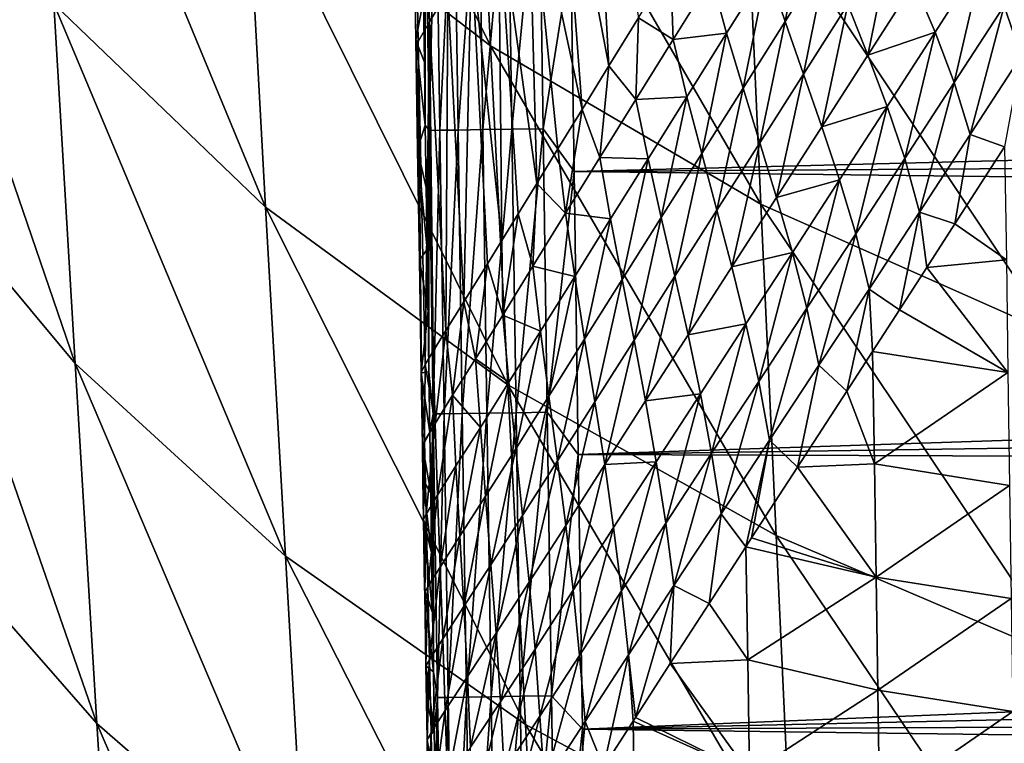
# Model space of a CAD drawing. Header units: metres. Extents: x -26 to 26, y -119 to 32.
# Tile 110 of 208: x -17.67 to -12.96, y -54.13 to -50.67. Entities that reach past the tile are written whole.
import ezdxf

# ---------------------------------------------------------------- set-up
doc = ezdxf.new("R2010")
doc.units = ezdxf.units.M
doc.layers.add('solid_13_411_041_XXX', color=7, linetype='CONTINUOUS')

msp = doc.modelspace()

# ---------------------------------------------------------------- linework, layer by layer
at = {"layer": 'solid_13_411_041_XXX'}
for points in [[(18.75638, -47.877621, 104.899536), (-18.756439, -47.877621, 104.899536), (-17.733347, -65.649178, 104.899536)], [(18.384905, -54.359974, 104.899536), (18.75638, -47.877621, 104.899536), (-17.733347, -65.649178, 104.899536)], [(-16.675396, -48.23801, 78.532837), (-15.498769, -49.175922, 77.430298), (-15.41819, -50.795116, 77.55014)], [(-16.585703, -49.900616, 78.673622), (-16.675396, -48.23801, 78.532837), (-15.41819, -50.795116, 77.55014)], [(-17.60659, -48.878513, 79.887756), (-16.585703, -49.900616, 78.673622), (-16.493607, -51.567062, 78.779808)], [(-17.507013, -50.595352, 80.010582), (-17.60659, -48.878513, 79.887756), (-16.493607, -51.567062, 78.779808)], [(-15.791912, -49.221897, 141.70694), (-15.750646, -49.14539, 141.338669), (-15.71005, -50.680752, 141.2836)], [(-15.750646, -49.14539, 141.338669), (-15.621737, -50.533665, 140.912949), (-15.71005, -50.680752, 141.2836)], [(-15.498769, -49.175922, 77.430298), (-14.194776, -49.970371, 76.421173), (-14.124557, -51.55286, 76.521469)], [(-15.41819, -50.795116, 77.55014), (-15.498769, -49.175922, 77.430298), (-14.124557, -51.55286, 76.521469)], [(-15.791912, -49.221897, 141.70694), (-15.71005, -50.680752, 141.2836), (-15.763786, -50.775551, 141.682388)], [(-15.791912, -49.221897, 141.70694), (-15.763786, -50.775551, 141.682388), (-15.774776, -50.769222, 142.098389)], [(-15.791912, -49.221897, 141.70694), (-15.774776, -50.769222, 142.098389), (-15.78465, -50.130581, 142.094437)], [(-15.089134, -49.638374, 139.73349), (-14.933576, -49.376595, 139.499359), (-14.851913, -50.890995, 139.564499)], [(-14.933576, -49.376595, 139.499359), (-14.710638, -50.661274, 139.399719), (-14.851913, -50.890995, 139.564499)], [(-18.360746, -49.522434, 81.327354), (-17.507013, -50.595352, 80.010582), (-17.404919, -52.314991, 80.101097)], [(-18.253195, -51.298214, 81.429878), (-18.360746, -49.522434, 81.327354), (-17.404919, -52.314991, 80.101097)], [(-15.238471, -49.890137, 139.988815), (-15.089134, -49.638374, 139.73349), (-14.980403, -51.100266, 139.730911)], [(-15.089134, -49.638374, 139.73349), (-14.851913, -50.890995, 139.564499), (-14.980403, -51.100266, 139.730911)], [(-15.731405, -49.844509, 144.590973), (-15.738689, -50.572865, 144.444748), (-15.734316, -50.874599, 144.444687)], [(-15.731405, -49.844509, 144.590973), (-15.734316, -50.874599, 144.444687), (-15.729953, -51.174503, 144.444626)], [(-15.679715, -49.843761, 144.738983), (-15.731405, -49.844509, 144.590973), (-15.711864, -51.200436, 144.590759)], [(-15.711864, -51.200436, 144.590759), (-15.731405, -49.844509, 144.590973), (-15.729953, -51.174503, 144.444626)], [(-15.66022, -51.199677, 144.738846), (-15.679715, -49.843761, 144.738983), (-15.711864, -51.200436, 144.590759)], [(-15.592795, -49.842506, 144.876938), (-15.679715, -49.843761, 144.738983), (-15.66022, -51.199677, 144.738846)], [(-15.573318, -51.198399, 144.876892), (-15.592795, -49.842506, 144.876938), (-15.66022, -51.199677, 144.738846)], [(-15.474888, -49.840805, 144.992722), (-15.592795, -49.842506, 144.876938), (-15.573318, -51.198399, 144.876892)], [(-15.455397, -51.196671, 144.992752), (-15.474888, -49.840805, 144.992722), (-15.573318, -51.198399, 144.876892)], [(-15.3354, -49.838795, 145.077118), (-15.474888, -49.840805, 144.992722), (-15.455397, -51.196671, 144.992752)], [(-15.315874, -51.194626, 145.077194), (-15.3354, -49.838795, 145.077118), (-15.455397, -51.196671, 144.992752)], [(-15.186529, -49.836647, 145.126099), (-15.3354, -49.838795, 145.077118), (-15.315874, -51.194626, 145.077194)], [(-15.166959, -51.192444, 145.126205), (-15.186529, -49.836647, 145.126099), (-15.315874, -51.194626, 145.077194)], [(-15.033328, -50.359177, 145.141266), (-15.186529, -49.836647, 145.126099), (-15.166959, -51.192444, 145.126205)], [(-16.585703, -49.900616, 78.673622), (-15.41819, -50.795116, 77.55014), (-15.335425, -52.417484, 77.640396)], [(-16.493607, -51.567062, 78.779808), (-16.585703, -49.900616, 78.673622), (-15.335425, -52.417484, 77.640396)], [(-15.379388, -50.12822, 140.268005), (-15.238471, -49.890137, 139.988815), (-15.197077, -51.454136, 140.057785)], [(-15.238471, -49.890137, 139.988815), (-15.095559, -51.288189, 139.896286), (-15.197077, -51.454136, 140.057785)], [(-15.238471, -49.890137, 139.988815), (-14.980403, -51.100266, 139.730911), (-15.095559, -51.288189, 139.896286)], [(-14.194776, -49.970371, 76.421173), (-12.789546, -50.620571, 75.50901), (-12.730134, -52.173115, 75.591331)], [(-14.124557, -51.55286, 76.521469), (-14.194776, -49.970371, 76.421173), (-12.730134, -52.173115, 75.591331)], [(-15.738689, -50.572865, 144.444748), (-15.78465, -50.130581, 142.094437), (-15.774776, -50.769222, 142.098389)], [(-15.508829, -50.346027, 140.574692), (-15.379388, -50.12822, 140.268005), (-15.364004, -51.7267, 140.366623)], [(-15.379388, -50.12822, 140.268005), (-15.286006, -51.599545, 140.214417), (-15.364004, -51.7267, 140.366623)], [(-15.379388, -50.12822, 140.268005), (-15.197077, -51.454136, 140.057785), (-15.286006, -51.599545, 140.214417)], [(-14.008716, -50.679184, 138.934052), (-14.094708, -50.426048, 138.942459), (-13.898142, -50.11087, 138.814804)], [(-13.804644, -50.354946, 138.812027), (-14.008716, -50.679184, 138.934052), (-13.898142, -50.11087, 138.814804)], [(-12.880159, -50.845135, 138.646942), (-12.962214, -50.604641, 138.646133), (-12.723348, -50.236423, 138.604965)], [(-13.613269, -50.840614, 138.803528), (-13.708691, -50.597595, 138.80864), (-13.495014, -50.260212, 138.708435)], [(-13.391828, -50.494202, 138.709915), (-13.613269, -50.840614, 138.803528), (-13.495014, -50.260212, 138.708435)], [(-15.621737, -50.533665, 140.912949), (-15.508829, -50.346027, 140.574692), (-15.54614, -52.020317, 140.80571)], [(-15.508829, -50.346027, 140.574692), (-15.432696, -51.83807, 140.515411), (-15.54614, -52.020317, 140.80571)], [(-15.508829, -50.346027, 140.574692), (-15.364004, -51.7267, 140.366623), (-15.432696, -51.83807, 140.515411)], [(-15.018275, -51.397316, 145.141357), (-15.033328, -50.359177, 145.141266), (-15.166959, -51.192444, 145.126205)], [(15.029371, -50.635033, 145.141296), (-15.033328, -50.359177, 145.141266), (-15.018275, -51.397316, 145.141357)], [(-13.920486, -50.931004, 138.925064), (-14.008716, -50.679184, 138.934052), (-13.804644, -50.354946, 138.812027)], [(-13.708691, -50.597595, 138.80864), (-13.920486, -50.931004, 138.925064), (-13.804644, -50.354946, 138.812027)], [(-13.061317, -50.372555, 138.640427), (-13.291948, -50.730488, 138.709152), (-13.391828, -50.494202, 138.709915)], [(-13.199803, -50.970966, 138.706116), (-13.291948, -50.730488, 138.709152), (-13.061317, -50.372555, 138.640427)], [(-12.962214, -50.604641, 138.646133), (-13.199803, -50.970966, 138.706116), (-13.061317, -50.372555, 138.640427)], [(-14.544567, -50.765316, 139.266296), (-14.710638, -50.661274, 139.399719), (-14.556753, -50.411308, 139.238495)], [(-14.361716, -50.470894, 139.100677), (-14.544567, -50.765316, 139.266296), (-14.556753, -50.411308, 139.238495)], [(-14.094708, -50.426048, 138.942459), (-14.288659, -50.735973, 139.086365), (-14.361716, -50.470894, 139.100677)], [(-14.210268, -50.998348, 139.073013), (-14.288659, -50.735973, 139.086365), (-14.094708, -50.426048, 138.942459)], [(-14.008716, -50.679184, 138.934052), (-14.210268, -50.998348, 139.073013), (-14.094708, -50.426048, 138.942459)], [(-14.288659, -50.735973, 139.086365), (-14.544567, -50.765316, 139.266296), (-14.361716, -50.470894, 139.100677)], [(-13.291948, -50.730488, 138.709152), (-13.613269, -50.840614, 138.803528), (-13.391828, -50.494202, 138.709915)], [(-15.734316, -50.874599, 144.444687), (-15.738689, -50.572865, 144.444748), (-15.774776, -50.769222, 142.098389)], [(-15.71005, -50.680752, 141.2836), (-15.621737, -50.533665, 140.912949), (-15.631585, -52.156803, 141.087616)], [(-15.621737, -50.533665, 140.912949), (-15.54614, -52.020317, 140.80571), (-15.631585, -52.156803, 141.087616)], [(-17.507013, -50.595352, 80.010582), (-16.493607, -51.567062, 78.779808), (-16.3992, -53.235859, 78.858353)], [(-17.404919, -52.314991, 80.101097), (-17.507013, -50.595352, 80.010582), (-16.3992, -53.235859, 78.858353)], [(-13.832913, -51.183163, 138.9142), (-13.920486, -50.931004, 138.925064), (-13.708691, -50.597595, 138.80864)], [(-13.613269, -50.840614, 138.803528), (-13.832913, -51.183163, 138.9142), (-13.708691, -50.597595, 138.80864)], [(-13.123795, -51.219185, 138.700058), (-13.199803, -50.970966, 138.706116), (-12.962214, -50.604641, 138.646133)], [(-12.880159, -50.845135, 138.646942), (-13.123795, -51.219185, 138.700058), (-12.962214, -50.604641, 138.646133)], [(15.029371, -50.635033, 145.141296), (-15.018275, -51.397316, 145.141357), (15.021184, -51.199444, 145.141342)], [(-14.722521, -51.052113, 139.449615), (-14.851913, -50.890995, 139.564499), (-14.710638, -50.661274, 139.399719)], [(-14.544567, -50.765316, 139.266296), (-14.722521, -51.052113, 139.449615), (-14.710638, -50.661274, 139.399719)], [(-15.763786, -50.775551, 141.682388), (-15.71005, -50.680752, 141.2836), (-15.730282, -52.320412, 141.624222)], [(-15.71005, -50.680752, 141.2836), (-15.692208, -52.255589, 141.361328), (-15.730282, -52.320412, 141.624222)], [(-15.71005, -50.680752, 141.2836), (-15.631585, -52.156803, 141.087616), (-15.692208, -52.255589, 141.361328)], [(-14.129865, -51.259514, 139.059113), (-14.210268, -50.998348, 139.073013), (-14.008716, -50.679184, 138.934052)], [(-13.920486, -50.931004, 138.925064), (-14.129865, -51.259514, 139.059113), (-14.008716, -50.679184, 138.934052)], [(-14.288659, -50.735973, 139.086365), (-14.478845, -51.039516, 139.247772), (-14.544567, -50.765316, 139.266296)], [(-14.408134, -51.311256, 139.230164), (-14.478845, -51.039516, 139.247772), (-14.288659, -50.735973, 139.086365)], [(-14.210268, -50.998348, 139.073013), (-14.408134, -51.311256, 139.230164), (-14.288659, -50.735973, 139.086365)], [(-13.291948, -50.730488, 138.709152), (-13.521158, -51.085777, 138.795334), (-13.613269, -50.840614, 138.803528)], [(-13.436336, -51.334835, 138.784485), (-13.521158, -51.085777, 138.795334), (-13.291948, -50.730488, 138.709152)], [(-13.199803, -50.970966, 138.706116), (-13.436336, -51.334835, 138.784485), (-13.291948, -50.730488, 138.709152)], [(-15.766653, -51.29105, 142.101425), (-15.774776, -50.769222, 142.098389), (-15.763786, -50.775551, 141.682388)], [(-15.729953, -51.174503, 144.444626), (-15.774776, -50.769222, 142.098389), (-15.766653, -51.29105, 142.101425)], [(-15.729953, -51.174503, 144.444626), (-15.734316, -50.874599, 144.444687), (-15.774776, -50.769222, 142.098389)], [(-15.758348, -51.821362, 142.104385), (-15.766653, -51.29105, 142.101425), (-15.763786, -50.775551, 141.682388)], [(-15.763786, -50.775551, 141.682388), (-15.748419, -52.35429, 141.87381), (-15.749615, -52.360111, 142.107437)], [(-15.758348, -51.821362, 142.104385), (-15.763786, -50.775551, 141.682388), (-15.749615, -52.360111, 142.107437)], [(-15.763786, -50.775551, 141.682388), (-15.730282, -52.320412, 141.624222), (-15.748419, -52.35429, 141.87381)], [(-15.41819, -50.795116, 77.55014), (-14.124557, -51.55286, 76.521469), (-14.052374, -53.137932, 76.596695)], [(-15.335425, -52.417484, 77.640396), (-15.41819, -50.795116, 77.55014), (-14.052374, -53.137932, 76.596695)], [(-14.478845, -51.039516, 139.247772), (-14.722521, -51.052113, 139.449615), (-14.544567, -50.765316, 139.266296)], [(-13.521158, -51.085777, 138.795334), (-13.832913, -51.183163, 138.9142), (-13.613269, -50.840614, 138.803528)], [(-12.880159, -50.845135, 138.646942), (-12.959301, -51.279327, 138.667328), (-13.123795, -51.219185, 138.700058)], [(-14.894561, -51.329895, 139.651566), (-14.980403, -51.100266, 139.730911), (-14.851913, -50.890995, 139.564499)], [(-14.722521, -51.052113, 139.449615), (-14.894561, -51.329895, 139.651566), (-14.851913, -50.890995, 139.564499)], [(-14.050268, -51.520988, 139.043274), (-14.129865, -51.259514, 139.059113), (-13.920486, -50.931004, 138.925064)], [(-13.832913, -51.183163, 138.9142), (-14.050268, -51.520988, 139.043274), (-13.920486, -50.931004, 138.925064)], [(-14.335628, -51.581898, 139.212036), (-14.408134, -51.311256, 139.230164), (-14.210268, -50.998348, 139.073013)], [(-14.129865, -51.259514, 139.059113), (-14.335628, -51.581898, 139.212036), (-14.210268, -50.998348, 139.073013)], [(-13.366454, -51.591, 138.772415), (-13.436336, -51.334835, 138.784485), (-13.199803, -50.970966, 138.706116)], [(-13.123795, -51.219185, 138.700058), (-13.366454, -51.591, 138.772415), (-13.199803, -50.970966, 138.706116)], [(-14.478845, -51.039516, 139.247772), (-14.664143, -51.33551, 139.427643), (-14.722521, -51.052113, 139.449615)], [(-14.60115, -51.616699, 139.406494), (-14.664143, -51.33551, 139.427643), (-14.478845, -51.039516, 139.247772)], [(-14.408134, -51.311256, 139.230164), (-14.60115, -51.616699, 139.406494), (-14.478845, -51.039516, 139.247772)], [(-14.664143, -51.33551, 139.427643), (-14.894561, -51.329895, 139.651566), (-14.722521, -51.052113, 139.449615)], [(-13.521158, -51.085777, 138.795334), (-13.748781, -51.437309, 138.899582), (-13.832913, -51.183163, 138.9142)], [(-13.67156, -51.695049, 138.882095), (-13.748781, -51.437309, 138.899582), (-13.521158, -51.085777, 138.795334)], [(-13.436336, -51.334835, 138.784485), (-13.67156, -51.695049, 138.882095), (-13.521158, -51.085777, 138.795334)], [(-15.059315, -51.596657, 139.873535), (-15.095559, -51.288189, 139.896286), (-14.980403, -51.100266, 139.730911)], [(-14.894561, -51.329895, 139.651566), (-15.059315, -51.596657, 139.873535), (-14.980403, -51.100266, 139.730911)], [(-15.725601, -51.472572, 144.44458), (-15.729953, -51.174503, 144.444626), (-15.766653, -51.29105, 142.101425)], [(-15.711864, -51.200436, 144.590759), (-15.729953, -51.174503, 144.444626), (-15.725601, -51.472572, 144.44458)], [(-13.748781, -51.437309, 138.899582), (-14.050268, -51.520988, 139.043274), (-13.832913, -51.183163, 138.9142)], [(-15.711864, -51.200436, 144.590759), (-15.725601, -51.472572, 144.44458), (-15.721263, -51.768764, 144.444519)], [(-15.711864, -51.200436, 144.590759), (-15.721263, -51.768764, 144.444519), (-15.716937, -52.062981, 144.444458)], [(-15.711864, -51.200436, 144.590759), (-15.716937, -52.062981, 144.444458), (-15.712626, -52.355255, 144.444397)], [(-15.692011, -52.556351, 144.590546), (-15.711864, -51.200436, 144.590759), (-15.712626, -52.355255, 144.444397)], [(-15.66022, -51.199677, 144.738846), (-15.711864, -51.200436, 144.590759), (-15.692011, -52.556351, 144.590546)], [(-15.640414, -52.555576, 144.738708), (-15.66022, -51.199677, 144.738846), (-15.692011, -52.556351, 144.590546)], [(-15.573318, -51.198399, 144.876892), (-15.66022, -51.199677, 144.738846), (-15.640414, -52.555576, 144.738708)], [(-15.553529, -52.554276, 144.876831), (-15.573318, -51.198399, 144.876892), (-15.640414, -52.555576, 144.738708)], [(-15.455397, -51.196671, 144.992752), (-15.573318, -51.198399, 144.876892), (-15.553529, -52.554276, 144.876831)], [(-15.435595, -52.552521, 144.992767), (-15.455397, -51.196671, 144.992752), (-15.553529, -52.554276, 144.876831)], [(-15.315874, -51.194626, 145.077194), (-15.455397, -51.196671, 144.992752), (-15.435595, -52.552521, 144.992767)], [(-15.296036, -52.550446, 145.077271), (-15.315874, -51.194626, 145.077194), (-15.435595, -52.552521, 144.992767)], [(-15.166959, -51.192444, 145.126205), (-15.315874, -51.194626, 145.077194), (-15.296036, -52.550446, 145.077271)], [(-15.147075, -52.548233, 145.126312), (-15.166959, -51.192444, 145.126205), (-15.296036, -52.550446, 145.077271)], [(-15.018275, -51.397316, 145.141357), (-15.166959, -51.192444, 145.126205), (-15.147075, -52.548233, 145.126312)], [(15.021184, -51.199444, 145.141342), (-15.018275, -51.397316, 145.141357), (15.013033, -51.757877, 145.141388)], [(-13.123795, -51.219185, 138.700058), (-13.197052, -51.6478, 138.724823), (-13.366454, -51.591, 138.772415)], [(-13.123795, -51.219185, 138.700058), (-12.959301, -51.279327, 138.667328), (-13.197052, -51.6478, 138.724823)], [(-14.264084, -51.852821, 139.19194), (-14.335628, -51.581898, 139.212036), (-14.129865, -51.259514, 139.059113)], [(-14.050268, -51.520988, 139.043274), (-14.264084, -51.852821, 139.19194), (-14.129865, -51.259514, 139.059113)], [(-13.197052, -51.6478, 138.724823), (-12.959301, -51.279327, 138.667328), (-12.950916, -51.818615, 138.672028)], [(-18.253195, -51.298214, 81.429878), (-17.404919, -52.314991, 80.101097), (-17.300348, -54.036087, 80.166267)], [(-18.142962, -53.075706, 81.502831), (-18.253195, -51.298214, 81.429878), (-17.300348, -54.036087, 80.166267)], [(-15.721263, -51.768764, 144.444519), (-15.766653, -51.29105, 142.101425), (-15.758348, -51.821362, 142.104385)], [(-15.721263, -51.768764, 144.444519), (-15.725601, -51.472572, 144.44458), (-15.766653, -51.29105, 142.101425)], [(-15.059315, -51.596657, 139.873535), (-15.197077, -51.454136, 140.057785), (-15.095559, -51.288189, 139.896286)], [(-14.843522, -51.622581, 139.627014), (-15.059315, -51.596657, 139.873535), (-14.894561, -51.329895, 139.651566)], [(-14.664143, -51.33551, 139.427643), (-14.843522, -51.622581, 139.627014), (-14.894561, -51.329895, 139.651566)], [(-14.53657, -51.8969, 139.384872), (-14.60115, -51.616699, 139.406494), (-14.408134, -51.311256, 139.230164)], [(-14.335628, -51.581898, 139.212036), (-14.53657, -51.8969, 139.384872), (-14.408134, -51.311256, 139.230164)], [(-14.788278, -51.913307, 139.603149), (-14.843522, -51.622581, 139.627014), (-14.664143, -51.33551, 139.427643)], [(-14.60115, -51.616699, 139.406494), (-14.788278, -51.913307, 139.603149), (-14.664143, -51.33551, 139.427643)], [(-13.607817, -51.959286, 138.864914), (-13.67156, -51.695049, 138.882095), (-13.436336, -51.334835, 138.784485)], [(-13.366454, -51.591, 138.772415), (-13.607817, -51.959286, 138.864914), (-13.436336, -51.334835, 138.784485)], [(-14.998388, -52.749317, 145.141464), (-15.018275, -51.397316, 145.141357), (-15.147075, -52.548233, 145.126312)], [(15.013033, -51.757877, 145.141388), (-15.018275, -51.397316, 145.141357), (-14.998388, -52.749317, 145.141464)], [(-15.215038, -51.849461, 140.117355), (-15.286006, -51.599545, 140.214417), (-15.197077, -51.454136, 140.057785)], [(-15.059315, -51.596657, 139.873535), (-15.215038, -51.849461, 140.117355), (-15.197077, -51.454136, 140.057785)], [(-13.748781, -51.437309, 138.899582), (-13.974341, -51.784286, 139.023178), (-14.050268, -51.520988, 139.043274)], [(-13.905003, -52.050869, 139.000092), (-13.974341, -51.784286, 139.023178), (-13.748781, -51.437309, 138.899582)], [(-13.67156, -51.695049, 138.882095), (-13.905003, -52.050869, 139.000092), (-13.748781, -51.437309, 138.899582)], [(-13.974341, -51.784286, 139.023178), (-14.264084, -51.852821, 139.19194), (-14.050268, -51.520988, 139.043274)], [(-14.124557, -51.55286, 76.521469), (-12.730134, -52.173115, 75.591331), (-12.668973, -53.727699, 75.652626)], [(-14.052374, -53.137932, 76.596695), (-14.124557, -51.55286, 76.521469), (-12.668973, -53.727699, 75.652626)], [(-16.493607, -51.567062, 78.779808), (-15.335425, -52.417484, 77.640396), (-15.250561, -54.041801, 77.707268)], [(-16.3992, -53.235859, 78.858353), (-16.493607, -51.567062, 78.779808), (-15.250561, -54.041801, 77.707268)], [(-15.359557, -52.083538, 140.385529), (-15.364004, -51.7267, 140.366623), (-15.286006, -51.599545, 140.214417)], [(-15.215038, -51.849461, 140.117355), (-15.359557, -52.083538, 140.385529), (-15.286006, -51.599545, 140.214417)], [(-15.015574, -51.898666, 139.847351), (-15.215038, -51.849461, 140.117355), (-15.059315, -51.596657, 139.873535)], [(-14.843522, -51.622581, 139.627014), (-15.015574, -51.898666, 139.847351), (-15.059315, -51.596657, 139.873535)], [(-14.473093, -52.177345, 139.361343), (-14.53657, -51.8969, 139.384872), (-14.335628, -51.581898, 139.212036)], [(-14.264084, -51.852821, 139.19194), (-14.473093, -52.177345, 139.361343), (-14.335628, -51.581898, 139.212036)], [(-13.366454, -51.591, 138.772415), (-13.462545, -52.058666, 138.8116), (-13.607817, -51.959286, 138.864914)], [(-13.366454, -51.591, 138.772415), (-13.331381, -51.855743, 138.765625), (-13.462545, -52.058666, 138.8116)], [(-13.366454, -51.591, 138.772415), (-13.197052, -51.6478, 138.724823), (-13.331381, -51.855743, 138.765625)], [(-14.968076, -52.198975, 139.821732), (-15.015574, -51.898666, 139.847351), (-14.843522, -51.622581, 139.627014)], [(-14.788278, -51.913307, 139.603149), (-14.968076, -52.198975, 139.821732), (-14.843522, -51.622581, 139.627014)], [(-14.731646, -52.203152, 139.578873), (-14.788278, -51.913307, 139.603149), (-14.60115, -51.616699, 139.406494)], [(-14.53657, -51.8969, 139.384872), (-14.731646, -52.203152, 139.578873), (-14.60115, -51.616699, 139.406494)], [(-13.331381, -51.855743, 138.765625), (-13.197052, -51.6478, 138.724823), (-12.950916, -51.818615, 138.672028)], [(-13.847444, -52.323376, 138.978592), (-13.905003, -52.050869, 139.000092), (-13.67156, -51.695049, 138.882095)], [(-13.607817, -51.959286, 138.864914), (-13.847444, -52.323376, 138.978592), (-13.67156, -51.695049, 138.882095)], [(-15.359557, -52.083538, 140.385529), (-15.432696, -51.83807, 140.515411), (-15.364004, -51.7267, 140.366623)], [(-15.716937, -52.062981, 144.444458), (-15.721263, -51.768764, 144.444519), (-15.758348, -51.821362, 142.104385)], [(15.013033, -51.757877, 145.141388), (-14.998388, -52.749317, 145.141464), (15.004915, -52.310204, 145.141434)], [(-13.974341, -51.784286, 139.023178), (-14.196494, -52.125389, 139.167328), (-14.264084, -51.852821, 139.19194)], [(-14.135201, -52.40094, 139.139694), (-14.196494, -52.125389, 139.167328), (-13.974341, -51.784286, 139.023178)], [(-13.905003, -52.050869, 139.000092), (-14.135201, -52.40094, 139.139694), (-13.974341, -51.784286, 139.023178)], [(-15.716937, -52.062981, 144.444458), (-15.758348, -51.821362, 142.104385), (-15.749615, -52.360111, 142.107437)], [(-15.489592, -52.292034, 140.680771), (-15.54614, -52.020317, 140.80571), (-15.432696, -51.83807, 140.515411)], [(-15.359557, -52.083538, 140.385529), (-15.489592, -52.292034, 140.680771), (-15.432696, -51.83807, 140.515411)], [(-13.331381, -51.855743, 138.765625), (-12.950916, -51.818615, 138.672028), (-12.943249, -52.358673, 138.67688)], [(-15.178486, -52.160763, 140.090622), (-15.359557, -52.083538, 140.385529), (-15.215038, -51.849461, 140.117355)], [(-15.015574, -51.898666, 139.847351), (-15.178486, -52.160763, 140.090622), (-15.215038, -51.849461, 140.117355)], [(-14.196494, -52.125389, 139.167328), (-14.473093, -52.177345, 139.361343), (-14.264084, -51.852821, 139.19194)], [(-13.462545, -52.058666, 138.8116), (-13.331381, -51.855743, 138.765625), (-12.943249, -52.358673, 138.67688)], [(-15.138659, -52.470608, 140.064331), (-15.178486, -52.160763, 140.090622), (-15.015574, -51.898666, 139.847351)], [(-14.968076, -52.198975, 139.821732), (-15.138659, -52.470608, 140.064331), (-15.015574, -51.898666, 139.847351)], [(-14.919378, -52.498505, 139.795746), (-14.968076, -52.198975, 139.821732), (-14.788278, -51.913307, 139.603149)], [(-14.731646, -52.203152, 139.578873), (-14.919378, -52.498505, 139.795746), (-14.788278, -51.913307, 139.603149)], [(-14.676227, -52.493214, 139.552826), (-14.731646, -52.203152, 139.578873), (-14.53657, -51.8969, 139.384872)], [(-14.473093, -52.177345, 139.361343), (-14.676227, -52.493214, 139.552826), (-14.53657, -51.8969, 139.384872)], [(-13.607817, -51.959286, 138.864914), (-13.714125, -52.447113, 138.917938), (-13.847444, -52.323376, 138.978592)], [(-13.607817, -51.959286, 138.864914), (-13.59117, -52.257347, 138.862869), (-13.714125, -52.447113, 138.917938)], [(-13.607817, -51.959286, 138.864914), (-13.462545, -52.058666, 138.8116), (-13.59117, -52.257347, 138.862869)], [(-15.599868, -52.466949, 141.004532), (-15.631585, -52.156803, 141.087616), (-15.54614, -52.020317, 140.80571)], [(-15.489592, -52.292034, 140.680771), (-15.599868, -52.466949, 141.004532), (-15.54614, -52.020317, 140.80571)], [(-15.712626, -52.355255, 144.444397), (-15.716937, -52.062981, 144.444458), (-15.749615, -52.360111, 142.107437)], [(-15.330009, -52.403973, 140.359497), (-15.489592, -52.292034, 140.680771), (-15.359557, -52.083538, 140.385529)], [(-15.178486, -52.160763, 140.090622), (-15.330009, -52.403973, 140.359497), (-15.359557, -52.083538, 140.385529)], [(-14.083828, -52.681858, 139.114609), (-14.135201, -52.40094, 139.139694), (-13.905003, -52.050869, 139.000092)], [(-13.847444, -52.323376, 138.978592), (-14.083828, -52.681858, 139.114609), (-13.905003, -52.050869, 139.000092)], [(-13.59117, -52.257347, 138.862869), (-13.462545, -52.058666, 138.8116), (-12.943249, -52.358673, 138.67688)], [(-14.196494, -52.125389, 139.167328), (-14.413858, -52.45927, 139.333252), (-14.473093, -52.177345, 139.361343)], [(-14.360634, -52.74387, 139.302216), (-14.413858, -52.45927, 139.333252), (-14.196494, -52.125389, 139.167328)], [(-14.135201, -52.40094, 139.139694), (-14.360634, -52.74387, 139.302216), (-14.196494, -52.125389, 139.167328)], [(-15.683449, -52.601601, 141.354446), (-15.692208, -52.255589, 141.361328), (-15.631585, -52.156803, 141.087616)], [(-15.599868, -52.466949, 141.004532), (-15.683449, -52.601601, 141.354446), (-15.631585, -52.156803, 141.087616)], [(-15.297701, -52.723198, 140.333801), (-15.330009, -52.403973, 140.359497), (-15.178486, -52.160763, 140.090622)], [(-15.138659, -52.470608, 140.064331), (-15.297701, -52.723198, 140.333801), (-15.178486, -52.160763, 140.090622)], [(-14.413858, -52.45927, 139.333252), (-14.676227, -52.493214, 139.552826), (-14.473093, -52.177345, 139.361343)], [(-15.097812, -52.779785, 140.03775), (-15.138659, -52.470608, 140.064331), (-14.968076, -52.198975, 139.821732)], [(-14.919378, -52.498505, 139.795746), (-15.097812, -52.779785, 140.03775), (-14.968076, -52.198975, 139.821732)], [(-14.871953, -52.798222, 139.768188), (-14.919378, -52.498505, 139.795746), (-14.731646, -52.203152, 139.578873)], [(-14.676227, -52.493214, 139.552826), (-14.871953, -52.798222, 139.768188), (-14.731646, -52.203152, 139.578873)], [(-15.683449, -52.601601, 141.354446), (-15.730282, -52.320412, 141.624222), (-15.692208, -52.255589, 141.361328)], [(-13.714125, -52.447113, 138.917938), (-13.59117, -52.257347, 138.862869), (-13.581823, -52.795521, 138.86702)], [(-13.581823, -52.795521, 138.86702), (-13.59117, -52.257347, 138.862869), (-12.943249, -52.358673, 138.67688)], [(-17.404919, -52.314991, 80.101097), (-16.3992, -53.235859, 78.858353), (-16.302525, -54.905888, 78.915443)], [(-17.300348, -54.036087, 80.166267), (-17.404919, -52.314991, 80.101097), (-16.302525, -54.905888, 78.915443)], [(-15.466759, -52.621193, 140.656921), (-15.599868, -52.466949, 141.004532), (-15.489592, -52.292034, 140.680771)], [(-15.330009, -52.403973, 140.359497), (-15.466759, -52.621193, 140.656921), (-15.489592, -52.292034, 140.680771)], [(15.004915, -52.310204, 145.141434), (-14.998388, -52.749317, 145.141464), (14.996831, -52.856133, 145.141479)], [(-15.744131, -52.709003, 142.108749), (-15.749615, -52.360111, 142.107437), (-15.748419, -52.35429, 141.87381)], [(-15.708329, -52.645626, 144.444336), (-15.712626, -52.355255, 144.444397), (-15.749615, -52.360111, 142.107437)], [(-15.744131, -52.709003, 142.108749), (-15.708329, -52.645626, 144.444336), (-15.749615, -52.360111, 142.107437)], [(-15.733388, -52.686775, 141.7258), (-15.748419, -52.35429, 141.87381), (-15.730282, -52.320412, 141.624222)], [(-15.733388, -52.686775, 141.7258), (-15.744131, -52.709003, 142.108749), (-15.748419, -52.35429, 141.87381)], [(-15.683449, -52.601601, 141.354446), (-15.733388, -52.686775, 141.7258), (-15.730282, -52.320412, 141.624222)], [(-15.692011, -52.556351, 144.590546), (-15.712626, -52.355255, 144.444397), (-15.708329, -52.645626, 144.444336)], [(-13.847444, -52.323376, 138.978592), (-13.949838, -52.810658, 139.040863), (-14.083828, -52.681858, 139.114609)], [(-13.847444, -52.323376, 138.978592), (-13.714125, -52.447113, 138.917938), (-13.949838, -52.810658, 139.040863)], [(-13.581823, -52.795521, 138.86702), (-12.943249, -52.358673, 138.67688), (-12.935608, -52.898727, 138.681732)], [(-15.44171, -52.949383, 140.633286), (-15.466759, -52.621193, 140.656921), (-15.330009, -52.403973, 140.359497)], [(-15.297701, -52.723198, 140.333801), (-15.44171, -52.949383, 140.633286), (-15.330009, -52.403973, 140.359497)], [(-14.315395, -53.033295, 139.274323), (-14.360634, -52.74387, 139.302216), (-14.135201, -52.40094, 139.139694)], [(-14.083828, -52.681858, 139.114609), (-14.315395, -53.033295, 139.274323), (-14.135201, -52.40094, 139.139694)], [(-15.335425, -52.417484, 77.640396), (-14.052374, -53.137932, 76.596695), (-13.978299, -54.724583, 76.65239)], [(-15.250561, -54.041801, 77.707268), (-15.335425, -52.417484, 77.640396), (-13.978299, -54.724583, 76.65239)], [(-14.413858, -52.45927, 139.333252), (-14.625284, -52.78458, 139.522385), (-14.676227, -52.493214, 139.552826)], [(-14.580049, -53.078323, 139.489182), (-14.625284, -52.78458, 139.522385), (-14.413858, -52.45927, 139.333252)], [(-14.360634, -52.74387, 139.302216), (-14.580049, -53.078323, 139.489182), (-14.413858, -52.45927, 139.333252)], [(-13.949838, -52.810658, 139.040863), (-13.714125, -52.447113, 138.917938), (-13.581823, -52.795521, 138.86702)], [(-15.672114, -52.945244, 141.340332), (-15.683449, -52.601601, 141.354446), (-15.599868, -52.466949, 141.004532)], [(-15.583246, -52.803982, 140.98465), (-15.672114, -52.945244, 141.340332), (-15.599868, -52.466949, 141.004532)], [(-15.466759, -52.621193, 140.656921), (-15.583246, -52.803982, 140.98465), (-15.599868, -52.466949, 141.004532)], [(-15.264544, -53.041862, 140.307846), (-15.297701, -52.723198, 140.333801), (-15.138659, -52.470608, 140.064331)], [(-15.097812, -52.779785, 140.03775), (-15.264544, -53.041862, 140.307846), (-15.138659, -52.470608, 140.064331)], [(-15.058237, -53.089123, 140.009811), (-15.097812, -52.779785, 140.03775), (-14.919378, -52.498505, 139.795746)], [(-14.871953, -52.798222, 139.768188), (-15.058237, -53.089123, 140.009811), (-14.919378, -52.498505, 139.795746)], [(-14.625284, -52.78458, 139.522385), (-14.871953, -52.798222, 139.768188), (-14.676227, -52.493214, 139.552826)], [(-15.553529, -52.554276, 144.876831), (-15.640414, -52.555576, 144.738708), (-15.620296, -53.911469, 144.738556)], [(-15.533429, -53.910149, 144.87677), (-15.553529, -52.554276, 144.876831), (-15.620296, -53.911469, 144.738556)], [(-15.435595, -52.552521, 144.992767), (-15.553529, -52.554276, 144.876831), (-15.533429, -53.910149, 144.87677)], [(-15.415482, -53.908363, 144.992783), (-15.435595, -52.552521, 144.992767), (-15.533429, -53.910149, 144.87677)], [(-15.296036, -52.550446, 145.077271), (-15.435595, -52.552521, 144.992767), (-15.415482, -53.908363, 144.992783)], [(-15.275885, -53.906258, 145.077347), (-15.296036, -52.550446, 145.077271), (-15.415482, -53.908363, 144.992783)], [(-15.147075, -52.548233, 145.126312), (-15.296036, -52.550446, 145.077271), (-15.275885, -53.906258, 145.077347)], [(-15.126877, -53.904015, 145.126419), (-15.147075, -52.548233, 145.126312), (-15.275885, -53.906258, 145.077347)], [(-14.998388, -52.749317, 145.141464), (-15.147075, -52.548233, 145.126312), (-15.126877, -53.904015, 145.126419)], [(-15.725901, -53.035179, 141.719101), (-15.733388, -52.686775, 141.7258), (-15.683449, -52.601601, 141.354446)], [(-15.672114, -52.945244, 141.340332), (-15.725901, -53.035179, 141.719101), (-15.683449, -52.601601, 141.354446)], [(-15.692011, -52.556351, 144.590546), (-15.708329, -52.645626, 144.444336), (-15.704044, -52.934128, 144.44429)], [(-15.692011, -52.556351, 144.590546), (-15.704044, -52.934128, 144.44429), (-15.699774, -53.220795, 144.444229)], [(-15.692011, -52.556351, 144.590546), (-15.699774, -53.220795, 144.444229), (-15.695516, -53.505669, 144.444168)], [(-15.692011, -52.556351, 144.590546), (-15.695516, -53.505669, 144.444168), (-15.69127, -53.78878, 144.444107)], [(-15.640414, -52.555576, 144.738708), (-15.692011, -52.556351, 144.590546), (-15.671844, -53.912258, 144.590317)], [(-15.671844, -53.912258, 144.590317), (-15.692011, -52.556351, 144.590546), (-15.69127, -53.78878, 144.444107)], [(-15.620296, -53.911469, 144.738556), (-15.640414, -52.555576, 144.738708), (-15.671844, -53.912258, 144.590317)], [(-15.744131, -52.709003, 142.108749), (-15.704044, -52.934128, 144.44429), (-15.708329, -52.645626, 144.444336)], [(-15.564969, -53.140293, 140.964859), (-15.583246, -52.803982, 140.98465), (-15.466759, -52.621193, 140.656921)], [(-15.44171, -52.949383, 140.633286), (-15.564969, -53.140293, 140.964859), (-15.466759, -52.621193, 140.656921)], [(-15.733388, -52.686775, 141.7258), (-15.741577, -52.870483, 142.109604), (-15.744131, -52.709003, 142.108749)], [(-15.733388, -52.686775, 141.7258), (-15.738585, -53.05938, 142.11058), (-15.741577, -52.870483, 142.109604)], [(-15.725901, -53.035179, 141.719101), (-15.738585, -53.05938, 142.11058), (-15.733388, -52.686775, 141.7258)], [(-14.083828, -52.681858, 139.114609), (-14.196772, -53.191364, 139.196167), (-14.315395, -53.033295, 139.274323)], [(-14.083828, -52.681858, 139.114609), (-14.169271, -53.148987, 139.177414), (-14.196772, -53.191364, 139.196167)], [(-14.083828, -52.681858, 139.114609), (-13.949838, -52.810658, 139.040863), (-14.169271, -53.148987, 139.177414)], [(-15.744131, -52.709003, 142.108749), (-15.741577, -52.870483, 142.109604), (-15.704044, -52.934128, 144.44429)], [(-15.415976, -53.277122, 140.609451), (-15.44171, -52.949383, 140.633286), (-15.297701, -52.723198, 140.333801)], [(-15.264544, -53.041862, 140.307846), (-15.415976, -53.277122, 140.609451), (-15.297701, -52.723198, 140.333801)], [(-15.232589, -53.360657, 140.280823), (-15.264544, -53.041862, 140.307846), (-15.097812, -52.779785, 140.03775)], [(-15.058237, -53.089123, 140.009811), (-15.232589, -53.360657, 140.280823), (-15.097812, -52.779785, 140.03775)], [(-14.978706, -54.064037, 145.141586), (-14.998388, -52.749317, 145.141464), (-15.126877, -53.904015, 145.126419)], [(14.996831, -52.856133, 145.141479), (-14.998388, -52.749317, 145.141464), (-14.978706, -54.064037, 145.141586)], [(-14.625284, -52.78458, 139.522385), (-14.829126, -53.099075, 139.736618), (-14.871953, -52.798222, 139.768188)], [(-14.791645, -53.402016, 139.702576), (-14.829126, -53.099075, 139.736618), (-14.625284, -52.78458, 139.522385)], [(-14.580049, -53.078323, 139.489182), (-14.791645, -53.402016, 139.702576), (-14.625284, -52.78458, 139.522385)], [(-14.540879, -53.376362, 139.459366), (-14.580049, -53.078323, 139.489182), (-14.360634, -52.74387, 139.302216)], [(-14.315395, -53.033295, 139.274323), (-14.540879, -53.376362, 139.459366), (-14.360634, -52.74387, 139.302216)], [(-15.659685, -53.28841, 141.326218), (-15.672114, -52.945244, 141.340332), (-15.583246, -52.803982, 140.98465)], [(-15.564969, -53.140293, 140.964859), (-15.659685, -53.28841, 141.326218), (-15.583246, -52.803982, 140.98465)], [(-15.023211, -53.399437, 139.978424), (-15.058237, -53.089123, 140.009811), (-14.871953, -52.798222, 139.768188)], [(-14.829126, -53.099075, 139.736618), (-15.023211, -53.399437, 139.978424), (-14.871953, -52.798222, 139.768188)], [(-14.169271, -53.148987, 139.177414), (-13.949838, -52.810658, 139.040863), (-13.57386, -53.336624, 138.87175)], [(-13.949838, -52.810658, 139.040863), (-13.581823, -52.795521, 138.86702), (-13.57386, -53.336624, 138.87175)], [(-13.57386, -53.336624, 138.87175), (-13.581823, -52.795521, 138.86702), (-12.935608, -52.898727, 138.681732)], [(-15.741577, -52.870483, 142.109604), (-15.699774, -53.220795, 144.444229), (-15.704044, -52.934128, 144.44429)], [(-15.741577, -52.870483, 142.109604), (-15.738585, -53.05938, 142.11058), (-15.699774, -53.220795, 144.444229)], [(14.996831, -52.856133, 145.141479), (-14.978706, -54.064037, 145.141586), (14.98878, -53.395851, 145.141525)], [(-13.57386, -53.336624, 138.87175), (-12.935608, -52.898727, 138.681732), (-12.92799, -53.438782, 138.686569)], [(-15.717868, -53.383335, 141.712372), (-15.725901, -53.035179, 141.719101), (-15.672114, -52.945244, 141.340332)], [(-15.659685, -53.28841, 141.326218), (-15.717868, -53.383335, 141.712372), (-15.672114, -52.945244, 141.340332)], [(-15.546161, -53.476257, 140.944916), (-15.564969, -53.140293, 140.964859), (-15.44171, -52.949383, 140.633286)], [(-15.415976, -53.277122, 140.609451), (-15.546161, -53.476257, 140.944916), (-15.44171, -52.949383, 140.633286)], [(-15.725901, -53.035179, 141.719101), (-15.733294, -53.392338, 142.112274), (-15.738585, -53.05938, 142.11058)], [(-15.738585, -53.05938, 142.11058), (-15.695516, -53.505669, 144.444168), (-15.699774, -53.220795, 144.444229)], [(-15.738585, -53.05938, 142.11058), (-15.733294, -53.392338, 142.112274), (-15.695516, -53.505669, 144.444168)], [(-15.725901, -53.035179, 141.719101), (-15.732999, -53.410809, 142.112366), (-15.733294, -53.392338, 142.112274)], [(-15.717868, -53.383335, 141.712372), (-15.732999, -53.410809, 142.112366), (-15.725901, -53.035179, 141.719101)], [(-15.391296, -53.604965, 140.584808), (-15.415976, -53.277122, 140.609451), (-15.264544, -53.041862, 140.307846)], [(-15.232589, -53.360657, 140.280823), (-15.391296, -53.604965, 140.584808), (-15.264544, -53.041862, 140.307846)], [(-14.315395, -53.033295, 139.274323), (-14.372458, -53.462326, 139.325439), (-14.540879, -53.376362, 139.459366)], [(-14.315395, -53.033295, 139.274323), (-14.196772, -53.191364, 139.196167), (-14.372458, -53.462326, 139.325439)], [(-18.142962, -53.075706, 81.502831), (-17.300348, -54.036087, 80.166267), (-17.193232, -55.757862, 80.211708)], [(-18.029972, -54.853992, 81.552673), (-18.142962, -53.075706, 81.502831), (-17.193232, -55.757862, 80.211708)], [(-15.204923, -53.680275, 140.251022), (-15.232589, -53.360657, 140.280823), (-15.058237, -53.089123, 140.009811)], [(-15.023211, -53.399437, 139.978424), (-15.204923, -53.680275, 140.251022), (-15.058237, -53.089123, 140.009811)], [(-14.993089, -53.71154, 139.944946), (-15.023211, -53.399437, 139.978424), (-14.829126, -53.099075, 139.736618)], [(-14.791645, -53.402016, 139.702576), (-14.993089, -53.71154, 139.944946), (-14.829126, -53.099075, 139.736618)], [(-14.758451, -53.708714, 139.671814), (-14.791645, -53.402016, 139.702576), (-14.580049, -53.078323, 139.489182)], [(-14.540879, -53.376362, 139.459366), (-14.758451, -53.708714, 139.671814), (-14.580049, -53.078323, 139.489182)], [(-15.646878, -53.63134, 141.312027), (-15.659685, -53.28841, 141.326218), (-15.564969, -53.140293, 140.964859)], [(-15.546161, -53.476257, 140.944916), (-15.646878, -53.63134, 141.312027), (-15.564969, -53.140293, 140.964859)], [(-14.196772, -53.191364, 139.196167), (-14.169271, -53.148987, 139.177414), (-13.57386, -53.336624, 138.87175)], [(-14.052374, -53.137932, 76.596695), (-12.668973, -53.727699, 75.652626), (-12.606132, -55.283531, 75.697838)], [(-13.978299, -54.724583, 76.65239), (-14.052374, -53.137932, 76.596695), (-12.606132, -55.283531, 75.697838)], [(-14.372458, -53.462326, 139.325439), (-14.196772, -53.191364, 139.196167), (-14.188041, -53.732479, 139.200378)], [(-14.188041, -53.732479, 139.200378), (-14.196772, -53.191364, 139.196167), (-13.57386, -53.336624, 138.87175)], [(-16.3992, -53.235859, 78.858353), (-15.250561, -54.041801, 77.707268), (-15.163632, -55.667133, 77.756233)], [(-16.302525, -54.905888, 78.915443), (-16.3992, -53.235859, 78.858353), (-15.163632, -55.667133, 77.756233)], [(-15.70962, -53.731369, 141.705597), (-15.717868, -53.383335, 141.712372), (-15.659685, -53.28841, 141.326218)], [(-15.646878, -53.63134, 141.312027), (-15.70962, -53.731369, 141.705597), (-15.659685, -53.28841, 141.326218)], [(-15.528198, -53.812309, 140.924454), (-15.546161, -53.476257, 140.944916), (-15.415976, -53.277122, 140.609451)], [(-15.391296, -53.604965, 140.584808), (-15.528198, -53.812309, 140.924454), (-15.415976, -53.277122, 140.609451)], [(-14.188041, -53.732479, 139.200378), (-13.57386, -53.336624, 138.87175), (-13.565901, -53.877724, 138.87648)], [(-13.565901, -53.877724, 138.87648), (-13.57386, -53.336624, 138.87175), (-12.92799, -53.438782, 138.686569)], [(-15.733294, -53.392338, 142.112274), (-15.732999, -53.410809, 142.112366), (-15.695516, -53.505669, 144.444168)], [(-15.717868, -53.383335, 141.712372), (-15.727427, -53.760025, 142.11409), (-15.732999, -53.410809, 142.112366)], [(-15.70962, -53.731369, 141.705597), (-15.727427, -53.760025, 142.11409), (-15.717868, -53.383335, 141.712372)], [(-15.370416, -53.933475, 140.558136), (-15.391296, -53.604965, 140.584808), (-15.232589, -53.360657, 140.280823)], [(-15.204923, -53.680275, 140.251022), (-15.370416, -53.933475, 140.558136), (-15.232589, -53.360657, 140.280823)], [(-15.181614, -54.001389, 140.219574), (-15.204923, -53.680275, 140.251022), (-15.023211, -53.399437, 139.978424)], [(-14.993089, -53.71154, 139.944946), (-15.181614, -54.001389, 140.219574), (-15.023211, -53.399437, 139.978424)], [(-14.965705, -54.026875, 139.914337), (-14.993089, -53.71154, 139.944946), (-14.791645, -53.402016, 139.702576)], [(14.98878, -53.395851, 145.141525), (-14.978706, -54.064037, 145.141586), (14.980765, -53.929573, 145.141571)], [(-14.758451, -53.708714, 139.671814), (-14.965705, -54.026875, 139.914337), (-14.791645, -53.402016, 139.702576)], [(-14.540879, -53.376362, 139.459366), (-14.725375, -54.007851, 139.644424), (-14.758451, -53.708714, 139.671814)], [(-14.540879, -53.376362, 139.459366), (-14.558269, -53.749168, 139.482178), (-14.725375, -54.007851, 139.644424)], [(-14.540879, -53.376362, 139.459366), (-14.372458, -53.462326, 139.325439), (-14.558269, -53.749168, 139.482178)], [(-15.732999, -53.410809, 142.112366), (-15.69127, -53.78878, 144.444107), (-15.695516, -53.505669, 144.444168)], [(-15.732999, -53.410809, 142.112366), (-15.727427, -53.760025, 142.11409), (-15.69127, -53.78878, 144.444107)], [(-13.565901, -53.877724, 138.87648), (-12.92799, -53.438782, 138.686569), (-12.920394, -53.978836, 138.691406)], [(-15.634662, -53.974327, 141.297501), (-15.646878, -53.63134, 141.312027), (-15.546161, -53.476257, 140.944916)], [(-15.528198, -53.812309, 140.924454), (-15.634662, -53.974327, 141.297501), (-15.546161, -53.476257, 140.944916)], [(-14.558269, -53.749168, 139.482178), (-14.372458, -53.462326, 139.325439), (-14.188041, -53.732479, 139.200378)], [(-15.701679, -54.079433, 141.698654), (-15.70962, -53.731369, 141.705597), (-15.646878, -53.63134, 141.312027)], [(-15.634662, -53.974327, 141.297501), (-15.701679, -54.079433, 141.698654), (-15.646878, -53.63134, 141.312027)], [(-15.513315, -54.148861, 140.902634), (-15.528198, -53.812309, 140.924454), (-15.391296, -53.604965, 140.584808)], [(-15.370416, -53.933475, 140.558136), (-15.513315, -54.148861, 140.902634), (-15.391296, -53.604965, 140.584808)], [(-15.35321, -54.263191, 140.530289), (-15.370416, -53.933475, 140.558136), (-15.204923, -53.680275, 140.251022)], [(-15.181614, -54.001389, 140.219574), (-15.35321, -54.263191, 140.530289), (-15.204923, -53.680275, 140.251022)], [(-15.70962, -53.731369, 141.705597), (-15.724692, -53.930889, 142.114929), (-15.727427, -53.760025, 142.11409)], [(-15.70962, -53.731369, 141.705597), (-15.721765, -54.113514, 142.115814), (-15.724692, -53.930889, 142.114929)], [(-15.701679, -54.079433, 141.698654), (-15.721765, -54.113514, 142.115814), (-15.70962, -53.731369, 141.705597)], [(-15.159805, -54.325203, 140.190369), (-15.181614, -54.001389, 140.219574), (-14.993089, -53.71154, 139.944946)], [(-14.965705, -54.026875, 139.914337), (-15.159805, -54.325203, 140.190369), (-14.993089, -53.71154, 139.944946)], [(-14.758451, -53.708714, 139.671814), (-14.878476, -54.245945, 139.815231), (-14.965705, -54.026875, 139.914337)], [(-14.758451, -53.708714, 139.671814), (-14.736512, -54.025143, 139.656082), (-14.878476, -54.245945, 139.815231)], [(-14.758451, -53.708714, 139.671814), (-14.725375, -54.007851, 139.644424), (-14.736512, -54.025143, 139.656082)], [(-15.727427, -53.760025, 142.11409), (-15.687037, -54.070171, 144.444046), (-15.69127, -53.78878, 144.444107)], [(-15.727427, -53.760025, 142.11409), (-15.724692, -53.930889, 142.114929), (-15.687037, -54.070171, 144.444046)], [(-14.725375, -54.007851, 139.644424), (-14.558269, -53.749168, 139.482178), (-14.179725, -54.275005, 139.20488)], [(-14.558269, -53.749168, 139.482178), (-14.188041, -53.732479, 139.200378), (-14.179725, -54.275005, 139.20488)], [(-14.179725, -54.275005, 139.20488), (-14.188041, -53.732479, 139.200378), (-13.565901, -53.877724, 138.87648)], [(-15.671844, -53.912258, 144.590317), (-15.69127, -53.78878, 144.444107), (-15.687037, -54.070171, 144.444046)], [(-15.624632, -54.317657, 141.282227), (-15.634662, -53.974327, 141.297501), (-15.528198, -53.812309, 140.924454)], [(-15.513315, -54.148861, 140.902634), (-15.624632, -54.317657, 141.282227), (-15.528198, -53.812309, 140.924454)], [(-15.671844, -53.912258, 144.590317), (-15.687037, -54.070171, 144.444046), (-15.682816, -54.349876, 144.443985)], [(-15.671844, -53.912258, 144.590317), (-15.682816, -54.349876, 144.443985), (-15.678606, -54.62793, 144.443924)], [(-15.671844, -53.912258, 144.590317), (-15.678606, -54.62793, 144.443924), (-15.674408, -54.904369, 144.443863)], [(-15.671844, -53.912258, 144.590317), (-15.674408, -54.904369, 144.443863), (-15.670221, -55.179234, 144.443817)], [(-15.620296, -53.911469, 144.738556), (-15.671844, -53.912258, 144.590317), (-15.651367, -55.268166, 144.590088)], [(-15.651367, -55.268166, 144.590088), (-15.671844, -53.912258, 144.590317), (-15.670221, -55.179234, 144.443817)], [(-15.59987, -55.267361, 144.738403), (-15.620296, -53.911469, 144.738556), (-15.651367, -55.268166, 144.590088)], [(-15.533429, -53.910149, 144.87677), (-15.620296, -53.911469, 144.738556), (-15.59987, -55.267361, 144.738403)], [(-15.513021, -55.266018, 144.876694), (-15.533429, -53.910149, 144.87677), (-15.59987, -55.267361, 144.738403)], [(-15.415482, -53.908363, 144.992783), (-15.533429, -53.910149, 144.87677), (-15.513021, -55.266018, 144.876694)], [(-15.39506, -55.264206, 144.992798), (-15.415482, -53.908363, 144.992783), (-15.513021, -55.266018, 144.876694)], [(-15.275885, -53.906258, 145.077347), (-15.415482, -53.908363, 144.992783), (-15.39506, -55.264206, 144.992798)], [(-15.255424, -55.26207, 145.077408), (-15.275885, -53.906258, 145.077347), (-15.39506, -55.264206, 144.992798)], [(-15.126877, -53.904015, 145.126419), (-15.275885, -53.906258, 145.077347), (-15.255424, -55.26207, 145.077408)], [(-15.106369, -55.259796, 145.126526), (-15.126877, -53.904015, 145.126419), (-15.255424, -55.26207, 145.077408)], [(-14.978706, -54.064037, 145.141586), (-15.126877, -53.904015, 145.126419), (-15.106369, -55.259796, 145.126526)], [(-14.179725, -54.275005, 139.20488), (-13.565901, -53.877724, 138.87648), (-13.557944, -54.418819, 138.881195)], [(-13.557944, -54.418819, 138.881195), (-13.565901, -53.877724, 138.87648), (-12.920394, -53.978836, 138.691406)], [(-15.724692, -53.930889, 142.114929), (-15.721765, -54.113514, 142.115814), (-15.687037, -54.070171, 144.444046)], [(-15.50127, -54.486328, 140.880127), (-15.513315, -54.148861, 140.902634), (-15.370416, -53.933475, 140.558136)], [(-15.35321, -54.263191, 140.530289), (-15.50127, -54.486328, 140.880127), (-15.370416, -53.933475, 140.558136)], [(14.980765, -53.929573, 145.141571), (-14.978706, -54.064037, 145.141586), (14.972787, -54.457516, 145.141617)], [(-15.694903, -54.427677, 141.691391), (-15.701679, -54.079433, 141.698654), (-15.634662, -53.974327, 141.297501)], [(-15.624632, -54.317657, 141.282227), (-15.694903, -54.427677, 141.691391), (-15.634662, -53.974327, 141.297501)], [(-15.336632, -54.595078, 140.503967), (-15.35321, -54.263191, 140.530289), (-15.181614, -54.001389, 140.219574)], [(-15.159805, -54.325203, 140.190369), (-15.336632, -54.595078, 140.503967), (-15.181614, -54.001389, 140.219574)], [(-14.736512, -54.025143, 139.656082), (-14.725375, -54.007851, 139.644424), (-14.179725, -54.275005, 139.20488)], [(-13.557944, -54.418819, 138.881195), (-12.920394, -53.978836, 138.691406), (-12.912819, -54.518887, 138.696243)], [(-17.300348, -54.036087, 80.166267), (-16.302525, -54.905888, 78.915443), (-16.203514, -56.576481, 78.955917)], [(-17.193232, -55.757862, 80.211708), (-17.300348, -54.036087, 80.166267), (-16.203514, -56.576481, 78.955917)], [(-15.250561, -54.041801, 77.707268), (-13.978299, -54.724583, 76.65239), (-13.902365, -56.31205, 76.693398)], [(-15.163632, -55.667133, 77.756233), (-15.250561, -54.041801, 77.707268), (-13.902365, -56.31205, 76.693398)], [(-14.965705, -54.026875, 139.914337), (-15.003829, -54.441326, 139.974258), (-15.159805, -54.325203, 140.190369)], [(-14.965705, -54.026875, 139.914337), (-14.878476, -54.245945, 139.815231), (-15.003829, -54.441326, 139.974258)], [(-14.878476, -54.245945, 139.815231), (-14.736512, -54.025143, 139.656082), (-14.727416, -54.563255, 139.659653)], [(-14.727416, -54.563255, 139.659653), (-14.736512, -54.025143, 139.656082), (-14.179725, -54.275005, 139.20488)], [(-15.721765, -54.113514, 142.115814), (-15.682816, -54.349876, 144.443985), (-15.687037, -54.070171, 144.444046)], [(-15.701679, -54.079433, 141.698654), (-15.716151, -54.462681, 142.117462), (-15.721765, -54.113514, 142.115814)], [(-15.694903, -54.427677, 141.691391), (-15.716151, -54.462681, 142.117462), (-15.701679, -54.079433, 141.698654)], [(-14.959252, -55.344421, 145.141693), (-14.978706, -54.064037, 145.141586), (-15.106369, -55.259796, 145.126526)], [(14.972787, -54.457516, 145.141617), (-14.978706, -54.064037, 145.141586), (-14.959252, -55.344421, 145.141693)], [(-15.721765, -54.113514, 142.115814), (-15.716151, -54.462681, 142.117462), (-15.682816, -54.349876, 144.443985)]]:
    msp.add_3dface(points, dxfattribs=at)

doc.saveas('drawing.dxf')
